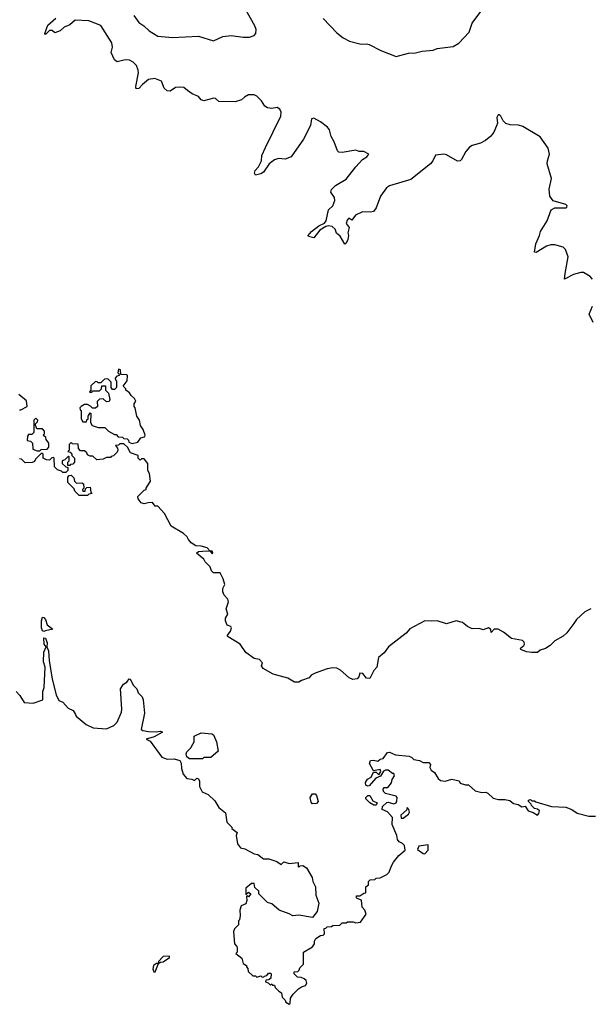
# Model space of a CAD drawing. Extents: x 2240384 to 2404287, y 351326 to 526670.
# Tile 174 of 256: x 2255836 to 2260046, y 469700 to 476956. Entities that reach past the tile are written whole.
import ezdxf

# ---------------------------------------------------------------- set-up
doc = ezdxf.new("R2010")
doc.units = 0

msp = doc.modelspace()

# ---------------------------------------------------------------- linework, layer by layer
at = {"layer": '0CON20XD'}
for points in [[(2256677.8, 476987.8), (2256715, 476935.7), (2256751.5, 476911.5), (2256790, 476875), (2256855, 476834.2), (2256963.8, 476826.2), (2257155, 476833.8), (2257265, 476800), (2257335, 476833.3), (2257395, 476840), (2257485, 476828), (2257531.7, 476828.3), (2257565, 476838.8), (2257578.8, 476855), (2257580, 476885), (2257571.7, 476911.7), (2257472, 477085)], [(2258075, 476966.2), (2258175, 476860), (2258222.8, 476822.8), (2258269.1, 476799.1), (2258355, 476776.2), (2258395, 476778.8), (2258415, 476773.8), (2258500.2, 476730.2), (2258614.4, 476684.4), (2258705, 476708.9), (2258755, 476712.2), (2258805, 476725.6), (2258885, 476732.9), (2258915, 476742.9), (2259035, 476759.5), (2259075, 476784.4), (2259151.4, 476865), (2259175, 476931.2), (2259268.1, 477055)], [(2260062, 475045), (2260045, 475063.8), (2259995, 475093.8), (2259975, 475093.8), (2259922.7, 475077.3), (2259855, 475043.3), (2259859.2, 475085), (2259881.7, 475208.3), (2259862.1, 475262.1), (2259845, 475280), (2259785, 475297.5), (2259755, 475298.1), (2259722.6, 475287.4), (2259645, 475240.8), (2259634.3, 475244.3), (2259644.5, 475305), (2259670.6, 475365), (2259677.1, 475395), (2259728.1, 475475), (2259755.6, 475555), (2259785, 475569.3), (2259865, 475569.3), (2259872.7, 475575), (2259873.6, 475585), (2259865, 475595.3), (2259770.4, 475620.4), (2259747.8, 475655), (2259743, 475707), (2259758.8, 475785), (2259728, 475895), (2259728.8, 475915), (2259745.6, 475964.4), (2259735, 476009.2), (2259675, 476092.5), (2259548.3, 476168.3), (2259515, 476178.8), (2259455, 476181.2), (2259422.3, 476192.3), (2259401.7, 476211.7), (2259385, 476246.2), (2259375, 476256), (2259365, 476256), (2259356.2, 476235), (2259360, 476195), (2259353.8, 476175), (2259335, 476127.5), (2259312.3, 476097.7), (2259272.5, 476065), (2259235, 476046.2), (2259175, 476030), (2259153.9, 476016.1), (2259126.7, 475985), (2259095.8, 475925), (2259085, 475916), (2259065, 475914.3), (2258985, 475960), (2258965, 475965.6), (2258902.5, 475957.5), (2258884.3, 475915), (2258865.7, 475895), (2258720.7, 475779.3), (2258565, 475732), (2258543, 475717), (2258496.7, 475655), (2258465, 475570), (2258445, 475542.5), (2258425, 475537.5), (2258365, 475540), (2258313.9, 475516.1), (2258285, 475480), (2258265, 475492.5), (2258251.7, 475478.3), (2258244, 475455), (2258267.5, 475425), (2258257.5, 475385), (2258262.5, 475365), (2258257.5, 475337.5), (2258245, 475310), (2258235, 475302.5), (2258200.7, 475360.7), (2258174.2, 475384.2), (2258163, 475413), (2258141.7, 475431.7), (2258115, 475436.2), (2258095, 475433.3), (2258050, 475405), (2258005, 475348), (2257967.5, 475357.5), (2257964, 475365), (2257989.4, 475395), (2258042.8, 475437.2), (2258085, 475458), (2258096.4, 475473.6), (2258113.3, 475555), (2258145.8, 475584.2), (2258161.2, 475625), (2258158.8, 475645), (2258131.2, 475685), (2258136.2, 475705), (2258166.4, 475733.6), (2258245, 475780), (2258315, 475871.2), (2258363.8, 475925), (2258396.7, 475945), (2258412.5, 475965), (2258375, 475983.8), (2258340, 475985), (2258315, 475995.8), (2258215, 475978.8), (2258190.5, 475980.5), (2258179.3, 475989.3), (2258156, 476055), (2258134.4, 476095), (2258122, 476145), (2258105.6, 476165), (2258055, 476204.6), (2258005, 476230.6), (2257989.2, 476225), (2257982.3, 476177.7), (2257928.8, 476075), (2257837.5, 475945), (2257795, 475927.5), (2257745, 475933.3), (2257716.4, 475923.6), (2257677.5, 475895), (2257635, 475833.3), (2257615, 475820), (2257575, 475810), (2257568.8, 475825), (2257572.5, 475845), (2257598.5, 475871.5), (2257618.6, 475915), (2257622.5, 475955), (2257648.5, 476015), (2257762, 476245), (2257763.8, 476275), (2257755, 476297.5), (2257735, 476308.8), (2257695, 476302), (2257665, 476306.7), (2257645, 476320), (2257619.1, 476359.1), (2257585, 476393.8), (2257565, 476402), (2257525, 476402), (2257494.4, 476385.6), (2257473.3, 476365), (2257425, 476351.5), (2257305, 476354.4), (2257280, 476375), (2257267.4, 476377.4), (2257195, 476357.3), (2257175.5, 476365), (2257155, 476390.6), (2257109.1, 476409.1), (2257075, 476435.6), (2257045.7, 476455.8), (2257025, 476460), (2256985, 476456.4), (2256945, 476430.5), (2256922.6, 476432.6), (2256901.4, 476451.4), (2256882.3, 476502.3), (2256832.1, 476522.1), (2256785, 476514.6), (2256741.2, 476478.8), (2256715, 476448.6), (2256695, 476446.7), (2256691.4, 476465), (2256711.8, 476565), (2256710.8, 476585), (2256698, 476618), (2256673.2, 476643.2), (2256645, 476658.2), (2256615, 476661.5), (2256555, 476645.8), (2256535, 476659.4), (2256510.4, 476715), (2256520, 476755), (2256516.1, 476785), (2256435, 476914), (2256345, 476948.9), (2256245, 476951.8), (2256205, 476918.5), (2256165, 476901.2), (2256135, 476874.4), (2256095, 476860), (2256075.9, 476875.9), (2256055, 476876.2), (2256025, 476847.5), (2256021.2, 476855), (2256042.2, 476915), (2256101.7, 476968.3)], [(2260065.6, 474725.6), (2260036.2, 474785), (2260060.8, 474845)], [(2256665, 473832.5), (2256708.3, 473841.7), (2256730, 473875), (2256757, 473883), (2256762.5, 473895), (2256747.5, 473935), (2256727.5, 473965), (2256720, 474005), (2256700, 474035), (2256687.5, 474095), (2256680, 474105), (2256680, 474125), (2256692.5, 474145), (2256682.5, 474165), (2256657, 474187), (2256645, 474207.5), (2256620, 474225), (2256620, 474235), (2256600, 474255), (2256627.5, 474295), (2256630, 474335), (2256625, 474340), (2256581.7, 474341.7), (2256580, 474375), (2256565, 474380), (2256560, 474355), (2256568.3, 474348.3), (2256570, 474335), (2256551.7, 474328.3), (2256540, 474315), (2256541.7, 474301.7), (2256550, 474295), (2256550, 474245), (2256535, 474230), (2256521.7, 474231.7), (2256510, 474245), (2256510, 474285), (2256485, 474310), (2256461.7, 474308.3), (2256435, 474280), (2256415, 474280), (2256408.3, 474288.3), (2256395, 474290), (2256361.7, 474258.3), (2256360, 474225), (2256350, 474215), (2256355, 474210), (2256368.3, 474211.7), (2256375, 474220), (2256425, 474220), (2256440, 474235), (2256441.7, 474258.3), (2256468.3, 474258.3), (2256470, 474225), (2256490, 474205), (2256501.7, 474158.3), (2256496.7, 474143.3), (2256475, 474140), (2256451.7, 474161.7), (2256425, 474160), (2256408.3, 474141.7), (2256410, 474105), (2256396.1, 474093.9), (2256373, 474093), (2256358.3, 474108.3), (2256335, 474120), (2256315, 474120), (2256290, 474105), (2256280, 474095), (2256281.7, 474081.7), (2256290, 474075), (2256290, 474015), (2256301.7, 473991.7), (2256328.3, 473991.7), (2256331.7, 474008.3), (2256340, 474015), (2256340, 474035), (2256355, 474060), (2256360, 474055), (2256358.3, 473988.3), (2256370, 473965), (2256415, 473950), (2256465, 473950), (2256490, 473925), (2256535, 473900), (2256548.3, 473898.3), (2256561.7, 473881.7), (2256595, 473880), (2256605, 473870), (2256628.3, 473868.3), (2256638.3, 473858.3), (2256641.7, 473841.7), (2256665, 473832.5)], [(2255835, 474080), (2255845, 474080), (2255890, 474105), (2255887, 474147), (2255830, 474195)], [(2255985, 473780), (2255995, 473790), (2256038.3, 473791.7), (2256050, 473805), (2256050, 473835), (2256031.7, 473861.7), (2256028.3, 473878.3), (2256010, 473895), (2256020, 473905), (2256020, 473925), (2256005, 473940), (2255961.7, 473941.7), (2255950, 473975), (2255968.3, 473991.7), (2255970, 474005), (2255955, 474020), (2255940, 474005), (2255940, 473915), (2255925, 473900), (2255901.7, 473898.3), (2255893, 473887), (2255890, 473855), (2255915, 473850), (2255930, 473835), (2255931.7, 473791.7), (2255965, 473780), (2255985, 473780)], [(2259923.9, 472506.1), (2259873, 472437), (2259845, 472412.5), (2259785, 472377.5), (2259750, 472345), (2259715, 472322.5), (2259675, 472310), (2259656.4, 472293.6), (2259615, 472292.5), (2259575, 472297.5), (2259532.5, 472315), (2259530, 472325), (2259556, 472344), (2259561.2, 472355), (2259558.3, 472368.3), (2259545, 472382), (2259465, 472396.7), (2259405, 472443.3), (2259365, 472463.8), (2259336.4, 472463.6), (2259315, 472440), (2259312.5, 472462.5), (2259295, 472473.3), (2259255, 472460), (2259225, 472470), (2259175, 472467.5), (2259140, 472485), (2259103.6, 472513.6), (2259056.4, 472526.4), (2258985, 472503.8), (2258915, 472526.7), (2258875, 472522.5), (2258825, 472526.7), (2258715, 472467.5), (2258687.5, 472435), (2258556.7, 472335), (2258525, 472290), (2258482.5, 472255), (2258470, 472185), (2258449.3, 472160.7), (2258418.3, 472101.7), (2258395, 472102.5), (2258368.3, 472138.3), (2258345, 472140), (2258337, 472113), (2258325, 472097.5), (2258293.8, 472093.8), (2258267.5, 472105), (2258203.6, 472163.6), (2258175, 472176.7), (2258145, 472180), (2258105, 472173.3), (2258015, 472141.2), (2257986.7, 472125), (2257972.5, 472105), (2257913.8, 472086.2), (2257895, 472073.8), (2257864.2, 472074.2), (2257815, 472103.3), (2257705, 472133.8), (2257632.5, 472175), (2257620, 472195), (2257627, 472217), (2257605, 472240), (2257565, 472247.5), (2257503.6, 472293.6), (2257462.5, 472355), (2257375, 472407.5), (2257367.5, 472415), (2257391.2, 472448.8), (2257398.8, 472475), (2257392.5, 472485), (2257367.5, 472495), (2257354.2, 472525), (2257354, 472545), (2257370.8, 472575), (2257360, 472615), (2257375.6, 472665.6), (2257371.2, 472685), (2257343.8, 472715), (2257335, 472740), (2257333.8, 472765), (2257350, 472795), (2257335.8, 472835.8), (2257315, 472880), (2257265, 472880), (2257250, 472895), (2257240, 472925), (2257205, 472960), (2257195, 472980), (2257140, 473025), (2257155, 473037.5), (2257215, 473042.5), (2257240, 473040), (2257255, 473020), (2257260, 473025), (2257255, 473040), (2257240, 473040), (2257220, 473065), (2257175, 473077.5), (2257135, 473078), (2257101.2, 473101.2), (2257080, 473125), (2257072.5, 473145), (2257045, 473170), (2256954.1, 473224.1), (2256905, 473317.5), (2256855, 473370), (2256835, 473370), (2256815, 473397.5), (2256783.6, 473396.4), (2256755, 473387.5), (2256732.5, 473395), (2256710, 473425), (2256708.3, 473441.7), (2256755, 473490), (2256770, 473495), (2256770, 473505), (2256800, 473555), (2256793, 473613), (2256780, 473635), (2256780, 473685), (2256755, 473720), (2256735, 473720), (2256725, 473710), (2256710, 473725), (2256710, 473745), (2256653.6, 473763.6), (2256630, 473805), (2256605, 473830), (2256575, 473830), (2256565, 473820), (2256541.7, 473818.3), (2256558.3, 473798.3), (2256560, 473785), (2256555, 473770), (2256528.3, 473741.7), (2256511.7, 473738.3), (2256505, 473730), (2256475, 473730), (2256451.7, 473718.3), (2256405, 473712.5), (2256375, 473740), (2256355, 473740), (2256335, 473750), (2256330, 473765), (2256315, 473780), (2256285, 473780), (2256270, 473795), (2256268.3, 473828.3), (2256225, 473830), (2256215, 473840), (2256200, 473825), (2256200, 473785), (2256190, 473775), (2256208.3, 473768.3), (2256220, 473755), (2256220, 473745), (2256240, 473725), (2256240, 473695), (2256228.3, 473681.7), (2256211.7, 473678.3), (2256205, 473670), (2256191.7, 473671.7), (2256190, 473695), (2256200, 473705), (2256200, 473735), (2256195, 473740), (2256168.3, 473711.7), (2256150, 473705), (2256150, 473685), (2256175, 473660), (2256190, 473655), (2256190, 473635), (2256175, 473620), (2256155, 473620), (2256145, 473630), (2256115, 473640), (2256091.7, 473661.7), (2256090, 473725), (2256085, 473730), (2256071.7, 473728.3), (2256055, 473710), (2256033, 473713), (2256010, 473725), (2256010, 473755), (2256005, 473760), (2255995, 473760), (2255951.7, 473718.3), (2255945, 473700), (2255927, 473693), (2255875, 473690), (2255848.3, 473718.3), (2255835, 473720)], [(2256335, 473450), (2256275, 473450), (2256241.7, 473481.7), (2256238.3, 473498.3), (2256190, 473545), (2256190, 473585), (2256201.7, 473598.3), (2256215, 473600), (2256235, 473580), (2256240, 473555), (2256255, 473540), (2256295, 473542.5), (2256306.4, 473536.4), (2256310, 473505), (2256300, 473495), (2256301.7, 473481.7), (2256318.3, 473481.7), (2256321.7, 473498.3), (2256331.7, 473508.3), (2256355, 473510), (2256360, 473475), (2256370, 473465), (2256345, 473460), (2256335, 473450)], [(2260050, 472615), (2260005, 472592.5), (2259942.5, 472535), (2259923.9, 472506.1)], [(2256015, 472447.5), (2256005, 472452), (2255997.5, 472475), (2255995.8, 472525), (2256005, 472552.5), (2256015, 472550), (2256025, 472536.7), (2256037.6, 472497.6), (2256080, 472465), (2256025, 472451.4), (2256015, 472447.5)], [(2255810, 472005), (2255836.4, 471976.4), (2255870, 471925), (2255935, 471919.2), (2256007.5, 471945), (2256007.5, 472005), (2256017.5, 472035), (2256022.5, 472185), (2256010.8, 472225), (2256013.8, 472295), (2256030, 472335), (2256017.5, 472355), (2256015, 472400), (2256025, 472397.5), (2256039.2, 472365), (2256036, 472335), (2256048.5, 472305), (2256052.9, 472235), (2256074.4, 472095), (2256105, 471980), (2256125, 471940), (2256155, 471927.5), (2256193.6, 471883.6), (2256230, 471865), (2256246.7, 471836.7), (2256253.6, 471823.6), (2256325, 471762.5), (2256378.3, 471738.3), (2256475, 471730), (2256530, 471755), (2256555, 471780), (2256586.4, 471853.6), (2256590, 471875), (2256580, 472025), (2256601.7, 472058.3), (2256626.4, 472073.6), (2256642.5, 472097.5), (2256650, 472095), (2256675, 472050), (2256700, 472025), (2256710, 471995), (2256740, 471965), (2256747.5, 471945), (2256756.7, 471845), (2256732.5, 471725), (2256745, 471717.5), (2256785, 471711.5), (2256843, 471707), (2256875, 471713.3), (2256890, 471705), (2256828.7, 471671.3), (2256770, 471655), (2256799.3, 471639.3), (2256885, 471522.5), (2256925, 471507.5), (2256975, 471510), (2257016.4, 471496.4), (2257027, 471477), (2257028.3, 471438.3), (2257042.5, 471395), (2257070, 471365), (2257105, 471360), (2257125, 471350), (2257143, 471367), (2257155, 471362.5), (2257162.5, 471345), (2257162.5, 471305), (2257182.5, 471265), (2257226.4, 471246.4), (2257275, 471200), (2257305, 471150), (2257355, 471110), (2257363, 471043), (2257400, 471005), (2257400, 470995), (2257440, 470965), (2257432.5, 470945), (2257441.7, 470881.7), (2257463.9, 470853.9), (2257497.5, 470845), (2257565, 470810), (2257593.6, 470803.6), (2257635, 470772.5), (2257675, 470772.5), (2257731.7, 470751.7), (2257765, 470730), (2257785, 470750), (2257825, 470737.5), (2257890, 470745), (2257890, 470715), (2257895, 470710), (2257905, 470720), (2257925, 470722.5), (2257952.5, 470705), (2257992.5, 470635), (2257997.5, 470605), (2258017.5, 470565), (2258020, 470505), (2258043.3, 470445), (2258030, 470385), (2257995, 470340), (2257895, 470356.7), (2257851.7, 470351.7), (2257825, 470367.5), (2257750, 470395), (2257695, 470440), (2257665, 470450), (2257600, 470515), (2257600, 470535), (2257571.7, 470561.7), (2257565, 470590), (2257545, 470590), (2257503, 470557), (2257505, 470510), (2257525, 470527.5), (2257540, 470515), (2257525, 470492.5), (2257515, 470500), (2257510, 470495), (2257512.5, 470465), (2257505, 470440), (2257470, 470425), (2257460, 470395), (2257462.5, 470355), (2257457, 470323), (2257450, 470315), (2257450, 470285), (2257420, 470255), (2257413, 470237), (2257420, 470145), (2257437, 470127), (2257440, 470115), (2257440, 470085), (2257430, 470075), (2257475, 470040), (2257485, 470000), (2257510, 469985), (2257510, 469975), (2257520, 469965), (2257521.7, 469941.7), (2257555, 469910), (2257575, 469910), (2257585, 469900), (2257615, 469910), (2257621.7, 469901.7), (2257635, 469900), (2257641.7, 469908.3), (2257658.3, 469911.7), (2257671.7, 469928.3), (2257685, 469930), (2257690, 469925), (2257688.3, 469891.7), (2257675, 469880), (2257651.7, 469878.3), (2257650, 469865), (2257668.3, 469858.3), (2257685, 469840), (2257695, 469850), (2257701.7, 469841.7), (2257715, 469840), (2257720, 469825), (2257747, 469797), (2257767.5, 469785), (2257773, 469753), (2257795, 469730), (2257800, 469715), (2257825, 469700)], [(2257088.3, 471508.3), (2257070, 471525), (2257063.3, 471545), (2257068.3, 471561.7), (2257099.3, 471590.7), (2257113.6, 471616.4), (2257122.5, 471635), (2257124, 471676), (2257175, 471700.8), (2257253.3, 471693.3), (2257266.7, 471686.7), (2257287.5, 471635), (2257300, 471565), (2257245, 471520), (2257195, 471520), (2257185, 471510), (2257088.3, 471508.3)], [(2257825, 469700), (2257830, 469705), (2257832.5, 469745), (2257852.5, 469775), (2257892.5, 469815), (2257915, 469830), (2257945, 469837.5), (2257953.3, 469855), (2257950, 469875), (2257935, 469887.5), (2257911.7, 469898.3), (2257885, 469900), (2257860, 469925), (2257861.7, 469938.3), (2257888.3, 469941.7), (2257898.3, 469951.7), (2257901.7, 469968.3), (2257930, 469995), (2257930, 470085), (2257996.4, 470123.6), (2258010, 470145), (2258010, 470165), (2258020, 470185), (2258055, 470207.5), (2258075, 470210), (2258085, 470220), (2258081.7, 470258.3), (2258095, 470260), (2258105, 470270), (2258137, 470273), (2258145, 470280), (2258197, 470283), (2258215, 470300), (2258245, 470300), (2258255, 470307.5), (2258295, 470307.5), (2258315, 470300), (2258350, 470305), (2258392.5, 470365), (2258382.5, 470395), (2258362.5, 470415), (2258357, 470467), (2258325, 470480), (2258320, 470485), (2258321.7, 470498.3), (2258345, 470500), (2258375, 470520), (2258388.3, 470521.7), (2258390, 470565), (2258408.3, 470581.7), (2258410, 470605), (2258421.7, 470618.3), (2258455, 470620), (2258465, 470630), (2258495, 470632.5), (2258545, 470657.5), (2258562.5, 470675), (2258578.3, 470721.7), (2258593.6, 470746.4), (2258633.6, 470796.4), (2258680, 470835), (2258675, 470870), (2258660, 470885), (2258635, 470896.7), (2258623.3, 470915), (2258617.5, 470945), (2258583.3, 471025), (2258586.1, 471076.1), (2258548.8, 471118.8), (2258510, 471135), (2258511.7, 471158.3), (2258543.9, 471186.1), (2258555, 471190), (2258595, 471176.7), (2258612.5, 471185), (2258619.3, 471200.7), (2258620, 471225), (2258613.6, 471233.6), (2258535, 471252.5), (2258519.3, 471269.3), (2258516.7, 471285), (2258525, 471297.5), (2258551.7, 471298.3), (2258578.3, 471331.7), (2258583, 471357), (2258600, 471385), (2258595, 471400), (2258585, 471400), (2258555, 471426.7), (2258533.6, 471426.4), (2258520.7, 471419.3), (2258498.3, 471381.7), (2258463.3, 471366.7), (2258415, 471310), (2258405, 471307.5), (2258390, 471315), (2258387.5, 471335), (2258400.7, 471359.3), (2258430, 471375), (2258445, 471410), (2258465, 471410), (2258485, 471390), (2258500, 471415), (2258495, 471430), (2258445, 471420), (2258416.7, 471475), (2258423.6, 471496.4), (2258445, 471500), (2258477, 471493), (2258495, 471507.5), (2258518.3, 471511.7), (2258550, 471555), (2258565, 471557.5), (2258608.3, 471538.3), (2258709.3, 471529.3), (2258729.3, 471519.3), (2258743, 471503), (2258785, 471497.5), (2258813, 471483), (2258855, 471482.5), (2258866.4, 471466.4), (2258862.5, 471445), (2258872.5, 471425), (2258895, 471407.5), (2258923.6, 471363.6), (2258940, 471350), (2258975, 471343.8), (2259025, 471360), (2259077, 471347), (2259085, 471330), (2259125, 471317.5), (2259147, 471317), (2259195, 471273.3), (2259245, 471260), (2259275, 471262.5), (2259290, 471255), (2259328.3, 471218.3), (2259368.3, 471208.3), (2259415, 471210), (2259451.7, 471201.7), (2259479.3, 471179.3), (2259512.5, 471172.5), (2259540, 471155), (2259565, 471160), (2259587.5, 471125), (2259623.3, 471113.3), (2259655, 471093.3), (2259666.7, 471105), (2259670, 471125), (2259657, 471137), (2259635, 471142.5), (2259612.5, 471165), (2259610, 471175), (2259590, 471195), (2259590, 471205), (2259605, 471210), (2259615, 471200), (2259635, 471200), (2259643, 471193), (2259758.3, 471158.3), (2259865, 471152.5), (2259910, 471135), (2259948.3, 471108.3), (2260035, 471087.5), (2260085, 471087.5)], [(2257995, 471177.5), (2257985, 471190), (2257980, 471225), (2257995, 471250), (2258015, 471250), (2258025, 471240), (2258037.5, 471195), (2258025, 471180), (2257995, 471177.5)], [(2258465, 471167.5), (2258448.3, 471168.3), (2258420, 471185), (2258390, 471215), (2258390, 471225), (2258405, 471240), (2258418.3, 471238.3), (2258440.7, 471200.7), (2258472.5, 471185), (2258465, 471167.5)], [(2258650.7, 471070.7), (2258665, 471072.5), (2258705, 471102.5), (2258712.5, 471115), (2258707.5, 471135), (2258695, 471150), (2258688.3, 471131.7), (2258647.5, 471095), (2258650.7, 471070.7)], [(2258825, 470810), (2258850, 470835), (2258850, 470875), (2258780, 470865), (2258771.7, 470841.7), (2258811.7, 470811.7), (2258825, 470810)], [(2256835, 469940), (2256860, 470000), (2256875, 470010), (2256895, 470012.5), (2256940, 470045), (2256940, 470055), (2256895, 470052.5), (2256860, 470015), (2256860, 470000), (2256845, 470000), (2256823.6, 469986.4), (2256818.3, 469958.3), (2256825, 469940), (2256835, 469940)]]:
    msp.add_lwpolyline(points, dxfattribs=at)

doc.saveas('drawing.dxf')
